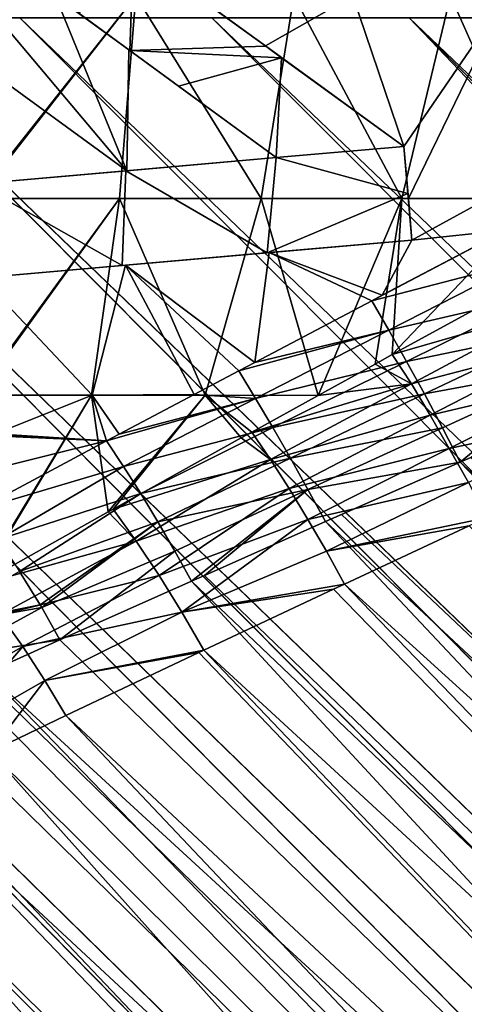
# Model space of a CAD drawing. Header units: millimetres. Extents: x -17.6 to 34.9, y -55.1 to 0.
# Tile 15 of 94: x 0.2 to 2.6, y -27.7 to -22.5. Entities that reach past the tile are written whole.
import ezdxf

# ---------------------------------------------------------------- set-up
doc = ezdxf.new("R2010")
doc.units = ezdxf.units.MM
doc.header["$LTSCALE"] = 38.447787
for name, color, linetype in [('11', 7, 'CONTINUOUS'), ('14', 7, 'CONTINUOUS'), ('15', 7, 'CONTINUOUS'), ('16', 7, 'CONTINUOUS'), ('177', 7, 'CONTINUOUS'), ('178', 7, 'CONTINUOUS'), ('18', 7, 'CONTINUOUS'), ('187', 7, 'CONTINUOUS'), ('188', 7, 'CONTINUOUS'), ('190', 7, 'CONTINUOUS'), ('192', 7, 'CONTINUOUS'), ('54', 7, 'CONTINUOUS'), ('55', 7, 'CONTINUOUS')]:
    doc.layers.add(name, color=color, linetype=linetype)

msp = doc.modelspace()

# ---------------------------------------------------------------- linework, layer by layer
at = {"layer": '11', "linetype": 'Continuous'}
for points in [[(1.9379, -25.1416, 11.5569), (11.4761, -34.1574, 11.6186), (2.5686, -24.8632, 11.6566), (1.9379, -25.1416, 11.5569)], [(2.5686, -24.8632, 11.6566), (12.0917, -33.5418, 11.7167), (2.6246, -24.8386, 11.6637), (2.5686, -24.8632, 11.6566)], [(11.4761, -34.1574, 11.6186), (12.0917, -33.5418, 11.7167), (2.5686, -24.8632, 11.6566), (11.4761, -34.1574, 11.6186)], [(1.8519, -25.1797, 11.5405), (11.4761, -34.1574, 11.6186), (1.9379, -25.1416, 11.5569), (1.8519, -25.1797, 11.5405)], [(1.2076, -25.4667, 11.3947), (10.8666, -34.7669, 11.4554), (1.8519, -25.1797, 11.5405), (1.2076, -25.4667, 11.3947)], [(10.8666, -34.7669, 11.4554), (11.4761, -34.1574, 11.6186), (1.8519, -25.1797, 11.5405), (10.8666, -34.7669, 11.4554)], [(2.6166, -25.2035, -11.6285), (11.4761, -34.1574, -11.6186), (1.9527, -25.5127, -11.5078), (2.6166, -25.2035, -11.6285)], [(0.4396, -25.809, 11.1678), (10.2654, -35.3681, 11.2277), (1.1394, -25.4971, 11.3769), (0.4396, -25.809, 11.1678)], [(1.1394, -25.4971, 11.3769), (10.8666, -34.7669, 11.4554), (1.2076, -25.4667, 11.3947), (1.1394, -25.4971, 11.3769)], [(10.2654, -35.3681, 11.2277), (10.8666, -34.7669, 11.4554), (1.1394, -25.4971, 11.3769), (10.2654, -35.3681, 11.2277)], [(1.9527, -25.5127, -11.5078), (10.8666, -34.7669, -11.4554), (1.8952, -25.5396, -11.4953), (1.9527, -25.5127, -11.5078)], [(11.4761, -34.1574, -11.6186), (10.8666, -34.7669, -11.4554), (1.9527, -25.5127, -11.5078), (11.4761, -34.1574, -11.6186)], [(1.8952, -25.5396, -11.4953), (10.8666, -34.7669, -11.4554), (1.2051, -25.8645, -11.3197), (1.8952, -25.5396, -11.4953)], [(0.0497, -25.9845, 11.029), (10.2654, -35.3681, 11.2277), (0.4396, -25.809, 11.1678), (0.0497, -25.9845, 11.029)], [(1.1785, -25.8771, -11.3119), (10.2654, -35.3681, -11.2277), (0.4713, -26.2122, -11.0784), (1.1785, -25.8771, -11.3119)], [(1.2051, -25.8645, -11.3197), (10.2654, -35.3681, -11.2277), (1.1785, -25.8771, -11.3119), (1.2051, -25.8645, -11.3197)], [(10.8666, -34.7669, -11.4554), (10.2654, -35.3681, -11.2277), (1.2051, -25.8645, -11.3197), (10.8666, -34.7669, -11.4554)], [(-0.3242, -26.1541, 10.8801), (9.6801, -35.9534, 10.938), (0.0497, -25.9845, 11.029), (-0.3242, -26.1541, 10.8801)], [(9.6801, -35.9534, 10.938), (10.2654, -35.3681, 11.2277), (0.0497, -25.9845, 11.029), (9.6801, -35.9534, 10.938)], [(-0.6818, -26.3178, 10.7224), (9.6801, -35.9534, 10.938), (-0.3242, -26.1541, 10.8801), (-0.6818, -26.3178, 10.7224)], [(0.4713, -26.2122, -11.0784), (9.6801, -35.9534, -10.938), (0.0679, -26.4057, -10.9201), (0.4713, -26.2122, -11.0784)], [(10.2654, -35.3681, -11.2277), (9.6801, -35.9534, -10.938), (0.4713, -26.2122, -11.0784), (10.2654, -35.3681, -11.2277)], [(-1.0231, -26.4755, 10.5572), (9.1096, -36.5239, 10.5859), (-0.6818, -26.3178, 10.7224), (-1.0231, -26.4755, 10.5572)], [(9.1096, -36.5239, 10.5859), (9.6801, -35.9534, 10.938), (-0.6818, -26.3178, 10.7224), (9.1096, -36.5239, 10.5859)], [(0.0679, -26.4057, -10.9201), (9.1096, -36.5239, -10.5859), (-0.3173, -26.5924, -10.7507), (0.0679, -26.4057, -10.9201)], [(9.6801, -35.9534, -10.938), (9.1096, -36.5239, -10.5859), (0.0679, -26.4057, -10.9201), (9.6801, -35.9534, -10.938)], [(-1.3475, -26.6271, 10.386), (9.1096, -36.5239, 10.5859), (-1.0231, -26.4755, 10.5572), (-1.3475, -26.6271, 10.386)], [(-0.3173, -26.5924, -10.7507), (9.1096, -36.5239, -10.5859), (-0.6844, -26.7724, -10.5716), (-0.3173, -26.5924, -10.7507)], [(-1.6561, -26.7729, 10.2095), (9.1096, -36.5239, 10.5859), (-1.3475, -26.6271, 10.386), (-1.6561, -26.7729, 10.2095)], [(-1.9502, -26.9139, 10.0279), (8.5612, -37.0723, 10.1762), (-1.6561, -26.7729, 10.2095), (-1.9502, -26.9139, 10.0279)], [(8.5612, -37.0723, 10.1762), (9.1096, -36.5239, 10.5859), (-1.6561, -26.7729, 10.2095), (8.5612, -37.0723, 10.1762)], [(-0.6844, -26.7724, -10.5716), (8.5612, -37.0723, -10.1762), (-1.0333, -26.9456, -10.3844), (-0.6844, -26.7724, -10.5716)], [(9.1096, -36.5239, -10.5859), (8.5612, -37.0723, -10.1762), (-0.6844, -26.7724, -10.5716), (9.1096, -36.5239, -10.5859)], [(-2.2308, -27.0505, 9.8417), (8.5612, -37.0723, 10.1762), (-1.9502, -26.9139, 10.0279), (-2.2308, -27.0505, 9.8417)], [(-1.0333, -26.9456, -10.3844), (8.5612, -37.0723, -10.1762), (-1.3637, -27.1121, -10.1906), (-1.0333, -26.9456, -10.3844)], [(-2.7496, -27.3102, 9.4599), (8.0344, -37.5991, 9.7079), (-2.2308, -27.0505, 9.8417), (-2.7496, -27.3102, 9.4599)], [(8.0344, -37.5991, 9.7079), (8.5612, -37.0723, 10.1762), (-2.2308, -27.0505, 9.8417), (8.0344, -37.5991, 9.7079)], [(-1.3637, -27.1121, -10.1906), (8.5612, -37.0723, -10.1762), (-1.6763, -27.2721, -9.9913), (-1.3637, -27.1121, -10.1906)], [(-1.6763, -27.2721, -9.9913), (8.0344, -37.5991, -9.7079), (-1.9721, -27.426, -9.7874), (-1.6763, -27.2721, -9.9913)], [(8.5612, -37.0723, -10.1762), (8.0344, -37.5991, -9.7079), (-1.6763, -27.2721, -9.9913), (8.5612, -37.0723, -10.1762)], [(-3.2154, -27.5533, 9.0693), (7.535, -38.0985, 9.1868), (-2.7496, -27.3102, 9.4599), (-3.2154, -27.5533, 9.0693)], [(7.535, -38.0985, 9.1868), (8.0344, -37.5991, 9.7079), (-2.7496, -27.3102, 9.4599), (7.535, -38.0985, 9.1868)], [(-1.9721, -27.426, -9.7874), (8.0344, -37.5991, -9.7079), (-2.1695, -27.5304, -9.6422), (-1.9721, -27.426, -9.7874)], [(-3.6298, -27.7811, 8.6752), (7.535, -38.0985, 9.1868), (-3.2154, -27.5533, 9.0693), (-3.6298, -27.7811, 8.6752)], [(-2.1695, -27.5304, -9.6422), (7.535, -38.0985, -9.1868), (-2.2516, -27.5743, -9.5796), (-2.1695, -27.5304, -9.6422)], [(8.0344, -37.5991, -9.7079), (7.535, -38.0985, -9.1868), (-2.1695, -27.5304, -9.6422), (8.0344, -37.5991, -9.7079)], [(-2.2516, -27.5743, -9.5796), (7.535, -38.0985, -9.1868), (-2.5143, -27.7169, -9.3694), (-2.2516, -27.5743, -9.5796)], [(-2.5143, -27.7169, -9.3694), (7.535, -38.0985, -9.1868), (-2.7614, -27.8541, -9.1574), (-2.5143, -27.7169, -9.3694)]]:
    msp.add_3dface(points, dxfattribs=at)
at = {"layer": '14', "linetype": 'Continuous'}
for points in [[(0.7954, -23.3127, 12.5148), (0.416, -22.3832, 13.027), (0, -22.3704, 13.04), (0.7954, -23.3127, 12.5148)], [(0.7954, -23.3127, 12.5148), (0, -22.3704, 13.04), (0, -22.7357, 12.8526), (0.7954, -23.3127, 12.5148)], [(0, -23.4483, -12.6633), (0, -22.3825, -13.234), (0.8434, -22.3825, -13.2069), (0, -23.4483, -12.6633)], [(0, -23.4606, -12.6563), (0, -23.4483, -12.6633), (0.8434, -22.3825, -13.2069), (0, -23.4606, -12.6563)], [(0.7563, -23.4606, -12.6335), (0, -23.4606, -12.6563), (0.8434, -22.3825, -13.2069), (0.7563, -23.4606, -12.6335)], [(0.7954, -23.3127, 12.5148), (0.8056, -22.6686, 12.8626), (0.416, -22.3832, 13.027), (0.7954, -23.3127, 12.5148)], [(1.5098, -23.4606, -12.5652), (0.7563, -23.4606, -12.6335), (0.8434, -22.3825, -13.2069), (1.5098, -23.4606, -12.5652)], [(1.6833, -22.3825, -13.1257), (1.5098, -23.4606, -12.5652), (0.8434, -22.3825, -13.2069), (1.6833, -22.3825, -13.1257)], [(1.168, -22.3833, 12.9815), (1.5327, -22.6486, 12.8073), (1.9975, -22.3825, 12.8812), (1.168, -22.3833, 12.9815)], [(2.2579, -23.4606, -12.4516), (1.5098, -23.4606, -12.5652), (1.6833, -22.3825, -13.1257), (2.2579, -23.4606, -12.4516)], [(1.5327, -22.6486, 12.8073), (2.2684, -23.1839, 12.4074), (1.9975, -22.3825, 12.8812), (1.5327, -22.6486, 12.8073)], [(2.5162, -22.3825, -12.9907), (2.2579, -23.4606, -12.4516), (1.6833, -22.3825, -13.1257), (2.5162, -22.3825, -12.9907)], [(2.2684, -23.1839, 12.4074), (2.8166, -22.3825, 12.7284), (1.9975, -22.3825, 12.8812), (2.2684, -23.1839, 12.4074)], [(2.9977, -23.4606, -12.2932), (2.2579, -23.4606, -12.4516), (2.5162, -22.3825, -12.9907), (2.9977, -23.4606, -12.2932)], [(2.2684, -23.1839, 12.4074), (2.2926, -23.4607, 12.2452), (2.8166, -22.3825, 12.7284), (2.2684, -23.1839, 12.4074)], [(2.8166, -22.3825, 12.7284), (2.2926, -23.4607, 12.2452), (2.7151, -23.4606, 12.1592), (2.8166, -22.3825, 12.7284)], [(3.3388, -22.3825, -12.8025), (2.9977, -23.4606, -12.2932), (2.5162, -22.3825, -12.9907), (3.3388, -22.3825, -12.8025)], [(0.7954, -23.3127, 12.5148), (1.5901, -23.2432, 12.4785), (0.8056, -22.6686, 12.8626), (0.7954, -23.3127, 12.5148)], [(0, -23.3823, 12.5007), (0.7954, -23.3127, 12.5148), (0, -22.7357, 12.8526), (0, -23.3823, 12.5007)], [(2.2684, -23.1839, 12.4074), (2.2903, -23.4339, 12.2611), (2.2926, -23.4607, 12.2452), (2.2684, -23.1839, 12.4074)], [(0, -24.4949, -12.0315), (0, -23.4606, -12.6563), (0.7563, -23.4606, -12.6335), (0, -24.4949, -12.0315)], [(0, -24.5075, -12.0235), (0, -24.4949, -12.0315), (0.7563, -23.4606, -12.6335), (0, -24.5075, -12.0235)], [(0.6067, -24.5075, -12.008), (0, -24.5075, -12.0235), (0.7563, -23.4606, -12.6335), (0.6067, -24.5075, -12.008)], [(1.2118, -24.5075, -11.9617), (0.6067, -24.5075, -12.008), (0.7563, -23.4606, -12.6335), (1.2118, -24.5075, -11.9617)], [(1.5098, -23.4606, -12.5652), (1.2118, -24.5075, -11.9617), (0.7563, -23.4606, -12.6335), (1.5098, -23.4606, -12.5652)], [(1.8121, -24.5089, -11.884), (1.2118, -24.5075, -11.9617), (1.5098, -23.4606, -12.5652), (1.8121, -24.5089, -11.884)], [(2.2579, -23.4606, -12.4516), (1.8121, -24.5089, -11.884), (1.5098, -23.4606, -12.5652), (2.2579, -23.4606, -12.4516)], [(2.116, -24.3415, -11.9412), (1.8121, -24.5089, -11.884), (2.2579, -23.4606, -12.4516), (2.116, -24.3415, -11.9412)], [(2.207, -24.2915, -11.9565), (2.116, -24.3415, -11.9412), (2.2579, -23.4606, -12.4516), (2.207, -24.2915, -11.9565)], [(2.8926, -23.9162, -12.0447), (2.207, -24.2915, -11.9565), (2.9977, -23.4606, -12.2932), (2.8926, -23.9162, -12.0447)], [(2.9977, -23.4606, -12.2932), (2.207, -24.2915, -11.9565), (2.2579, -23.4606, -12.4516), (2.9977, -23.4606, -12.2932)], [(2.2926, -23.4607, 12.2452), (2.312, -23.682, 12.1117), (2.7151, -23.4606, 12.1592), (2.2926, -23.4607, 12.2452)], [(2.7151, -23.4606, 12.1592), (2.312, -23.682, 12.1117), (2.8138, -23.629, 12.0376), (2.7151, -23.4606, 12.1592)], [(2.8138, -23.629, 12.0376), (2.312, -23.682, 12.1117), (2.1527, -23.9759, 11.9635), (2.8138, -23.629, 12.0376)], [(2.312, -23.682, 12.1117), (1.5515, -23.7485, 12.1921), (2.1527, -23.9759, 11.9635), (2.312, -23.682, 12.1117)], [(1.5515, -23.7485, 12.1921), (0.7874, -23.8153, 12.225), (1.4755, -24.3332, 11.8432), (1.5515, -23.7485, 12.1921)], [(2.0975, -24.005, 11.9553), (1.5515, -23.7485, 12.1921), (1.4755, -24.3332, 11.8432), (2.0975, -24.005, 11.9553)], [(2.1527, -23.9759, 11.9635), (1.5515, -23.7485, 12.1921), (2.0975, -24.005, 11.9553), (2.1527, -23.9759, 11.9635)], [(0.7874, -23.8153, 12.225), (0.0228, -23.8822, 12.2103), (0.6115, -24.5075, 11.8078), (0.7874, -23.8153, 12.225)], [(1.1527, -24.5036, 11.7701), (0.7874, -23.8153, 12.225), (0.6115, -24.5075, 11.8078), (1.1527, -24.5036, 11.7701)], [(1.4755, -24.3332, 11.8432), (0.7874, -23.8153, 12.225), (1.3906, -24.3781, 11.8249), (1.4755, -24.3332, 11.8432)], [(1.3906, -24.3781, 11.8249), (0.7874, -23.8153, 12.225), (1.1527, -24.5036, 11.7701), (1.3906, -24.3781, 11.8249)], [(0.0228, -23.8822, 12.2103), (0.0775, -24.5075, 11.8232), (0.6115, -24.5075, 11.8078), (0.0228, -23.8822, 12.2103)], [(0, -25.5074, -11.3463), (0, -24.5075, -12.0235), (0.6067, -24.5075, -12.008), (0, -25.5074, -11.3463)], [(0, -25.5191, -11.338), (0, -25.5074, -11.3463), (0.6067, -24.5075, -12.008), (0, -25.5191, -11.338)], [(0.6956, -25.1278, -11.5912), (0, -25.5191, -11.338), (0.6067, -24.5075, -12.008), (0.6956, -25.1278, -11.5912)], [(0.0775, -24.5075, 11.8232), (0.0955, -24.7124, 11.6903), (0.6115, -24.5075, 11.8078), (0.0775, -24.5075, 11.8232)], [(0.6115, -24.5075, 11.8078), (0.0955, -24.7124, 11.6903), (0.6867, -24.7505, 11.6457), (0.6115, -24.5075, 11.8078)], [(1.2118, -24.5075, -11.9617), (0.6956, -25.1278, -11.5912), (0.6067, -24.5075, -12.008), (1.2118, -24.5075, -11.9617)], [(1.1527, -24.5036, 11.7701), (0.6115, -24.5075, 11.8078), (0.7539, -24.7148, 11.665), (1.1527, -24.5036, 11.7701)], [(0.7539, -24.7148, 11.665), (0.6115, -24.5075, 11.8078), (0.6867, -24.7505, 11.6457), (0.7539, -24.7148, 11.665)], [(0.7217, -25.1131, -11.5997), (0.6956, -25.1278, -11.5912), (1.2118, -24.5075, -11.9617), (0.7217, -25.1131, -11.5997)], [(1.4035, -24.7347, -11.7921), (0.7217, -25.1131, -11.5997), (1.2118, -24.5075, -11.9617), (1.4035, -24.7347, -11.7921)], [(1.4603, -24.7033, -11.806), (1.4035, -24.7347, -11.7921), (1.2118, -24.5075, -11.9617), (1.4603, -24.7033, -11.806)], [(1.8121, -24.5089, -11.884), (1.4603, -24.7033, -11.806), (1.2118, -24.5075, -11.9617), (1.8121, -24.5089, -11.884)], [(0.0477, -24.7166, 11.6879), (0, -24.7208, 11.6852), (0.6867, -24.7505, 11.6457), (0.0477, -24.7166, 11.6879)], [(0, -24.7208, 11.6852), (0, -24.9202, 11.553), (0.6867, -24.7505, 11.6457), (0, -24.7208, 11.6852)], [(0.0955, -24.7124, 11.6903), (0.0477, -24.7166, 11.6879), (0.6867, -24.7505, 11.6457), (0.0955, -24.7124, 11.6903)], [(0, -24.9202, 11.553), (0, -25.1182, 11.4188), (0.6867, -24.7505, 11.6457), (0, -24.9202, 11.553)]]:
    msp.add_3dface(points, dxfattribs=at)
at = {"layer": '15', "linetype": 'Continuous'}
for points in [[(0.3343, -25.6233, 11.1986), (0.225, -25.445, 11.2512), (-0.3243, -25.7552, 11.0285), (0.3343, -25.6233, 11.1986)], [(0.3425, -25.6374, 11.1955), (0.3343, -25.6233, 11.1986), (-0.3243, -25.7552, 11.0285), (0.3425, -25.6374, 11.1955)], [(0.3425, -25.6374, 11.1955), (-0.3243, -25.7552, 11.0285), (-0.1353, -25.8972, 11.0102), (0.3425, -25.6374, 11.1955)], [(0.4396, -25.809, 11.1678), (0.3425, -25.6374, 11.1955), (-0.1353, -25.8972, 11.0102), (0.4396, -25.809, 11.1678)], [(0.1215, -25.676, -11.2407), (0.2416, -25.8454, -11.1643), (-0.3123, -26.1629, -10.9235), (0.1215, -25.676, -11.2407)], [(0.0497, -25.9845, 11.029), (0.4396, -25.809, 11.1678), (-0.1353, -25.8972, 11.0102), (0.0497, -25.9845, 11.029)], [(-0.3123, -26.1629, -10.9235), (0.2416, -25.8454, -11.1643), (-0.1779, -26.3333, -10.8789), (-0.3123, -26.1629, -10.9235)], [(0.2416, -25.8454, -11.1643), (0.3588, -26.0251, -11.11), (-0.1779, -26.3333, -10.8789), (0.2416, -25.8454, -11.1643)], [(0.3588, -26.0251, -11.11), (0.0679, -26.4057, -10.9201), (-0.1779, -26.3333, -10.8789), (0.3588, -26.0251, -11.11)], [(0.4713, -26.2122, -11.0784), (0.0679, -26.4057, -10.9201), (0.3588, -26.0251, -11.11), (0.4713, -26.2122, -11.0784)]]:
    msp.add_3dface(points, dxfattribs=at)
at = {"layer": '16', "linetype": 'Continuous'}
for points in [[(2.8138, -23.629, 12.0376), (2.1527, -23.9759, 11.9635), (2.0975, -24.005, 11.9553), (2.8138, -23.629, 12.0376)], [(2.8138, -23.629, 12.0376), (2.0975, -24.005, 11.9553), (2.9047, -23.7962, 11.931), (2.8138, -23.629, 12.0376)], [(2.9047, -23.7962, 11.931), (2.0975, -24.005, 11.9553), (2.1889, -24.1617, 11.8558), (2.9047, -23.7962, 11.931)], [(2.9994, -23.9735, 11.8457), (2.9047, -23.7962, 11.931), (2.1889, -24.1617, 11.8558), (2.9994, -23.9735, 11.8457)], [(2.283, -24.3276, 11.7754), (2.9994, -23.9735, 11.8457), (2.1889, -24.1617, 11.8558), (2.283, -24.3276, 11.7754)], [(3.0965, -24.1587, 11.7827), (2.9994, -23.9735, 11.8457), (2.283, -24.3276, 11.7754), (3.0965, -24.1587, 11.7827)], [(2.0975, -24.005, 11.9553), (1.4755, -24.3332, 11.8432), (2.1889, -24.1617, 11.8558), (2.0975, -24.005, 11.9553)], [(1.4755, -24.3332, 11.8432), (1.3906, -24.3781, 11.8249), (2.1889, -24.1617, 11.8558), (1.4755, -24.3332, 11.8432)], [(2.1889, -24.1617, 11.8558), (1.3906, -24.3781, 11.8249), (1.479, -24.5256, 11.7323), (2.1889, -24.1617, 11.8558)], [(2.283, -24.3276, 11.7754), (2.1889, -24.1617, 11.8558), (1.479, -24.5256, 11.7323), (2.283, -24.3276, 11.7754)], [(2.3783, -24.501, 11.7151), (3.0965, -24.1587, 11.7827), (2.283, -24.3276, 11.7754), (2.3783, -24.501, 11.7151)], [(3.1948, -24.3496, 11.7429), (3.0965, -24.1587, 11.7827), (2.3783, -24.501, 11.7151), (3.1948, -24.3496, 11.7429)], [(1.5721, -24.6801, 11.6572), (2.283, -24.3276, 11.7754), (1.479, -24.5256, 11.7323), (1.5721, -24.6801, 11.6572)], [(2.3783, -24.501, 11.7151), (2.283, -24.3276, 11.7754), (1.5721, -24.6801, 11.6572), (2.3783, -24.501, 11.7151)], [(2.4737, -24.6803, 11.6753), (3.1948, -24.3496, 11.7429), (2.3783, -24.501, 11.7151), (2.4737, -24.6803, 11.6753)], [(2.5686, -24.8632, 11.6566), (3.1948, -24.3496, 11.7429), (2.4737, -24.6803, 11.6753), (2.5686, -24.8632, 11.6566)], [(2.5686, -24.8632, 11.6566), (2.6246, -24.8386, 11.6637), (3.1948, -24.3496, 11.7429), (2.5686, -24.8632, 11.6566)], [(1.3906, -24.3781, 11.8249), (1.1527, -24.5036, 11.7701), (1.479, -24.5256, 11.7323), (1.3906, -24.3781, 11.8249)], [(1.1527, -24.5036, 11.7701), (0.7539, -24.7148, 11.665), (1.479, -24.5256, 11.7323), (1.1527, -24.5036, 11.7701)], [(1.6653, -24.842, 11.5997), (2.3783, -24.501, 11.7151), (1.5721, -24.6801, 11.6572), (1.6653, -24.842, 11.5997)], [(2.4737, -24.6803, 11.6753), (2.3783, -24.501, 11.7151), (1.6653, -24.842, 11.5997), (2.4737, -24.6803, 11.6753)], [(0.7539, -24.7148, 11.665), (0.6867, -24.7505, 11.6457), (1.479, -24.5256, 11.7323), (0.7539, -24.7148, 11.665)], [(1.479, -24.5256, 11.7323), (0.6867, -24.7505, 11.6457), (0.7775, -24.8869, 11.5606), (1.479, -24.5256, 11.7323)], [(1.5721, -24.6801, 11.6572), (1.479, -24.5256, 11.7323), (0.7775, -24.8869, 11.5606), (1.5721, -24.6801, 11.6572)], [(0.8692, -25.0303, 11.491), (1.5721, -24.6801, 11.6572), (0.7775, -24.8869, 11.5606), (0.8692, -25.0303, 11.491)], [(1.6653, -24.842, 11.5997), (1.5721, -24.6801, 11.6572), (0.8692, -25.0303, 11.491), (1.6653, -24.842, 11.5997)], [(1.7578, -25.0096, 11.5605), (2.4737, -24.6803, 11.6753), (1.6653, -24.842, 11.5997), (1.7578, -25.0096, 11.5605)], [(2.5686, -24.8632, 11.6566), (2.4737, -24.6803, 11.6753), (1.7578, -25.0096, 11.5605), (2.5686, -24.8632, 11.6566)], [(0.6867, -24.7505, 11.6457), (0, -25.1182, 11.4188), (0.7775, -24.8869, 11.5606), (0.6867, -24.7505, 11.6457)], [(0.7775, -24.8869, 11.5606), (0, -25.1182, 11.4188), (0.1132, -25.2759, 11.3248), (0.7775, -24.8869, 11.5606)], [(0.8692, -25.0303, 11.491), (0.7775, -24.8869, 11.5606), (0.1132, -25.2759, 11.3248), (0.8692, -25.0303, 11.491)], [(0.9602, -25.1807, 11.4368), (1.6653, -24.842, 11.5997), (0.8692, -25.0303, 11.491), (0.9602, -25.1807, 11.4368)], [(1.7578, -25.0096, 11.5605), (1.6653, -24.842, 11.5997), (0.9602, -25.1807, 11.4368), (1.7578, -25.0096, 11.5605)], [(1.8519, -25.1797, 11.5405), (2.5686, -24.8632, 11.6566), (1.7578, -25.0096, 11.5605), (1.8519, -25.1797, 11.5405)], [(1.8519, -25.1797, 11.5405), (1.9379, -25.1416, 11.5569), (2.5686, -24.8632, 11.6566), (1.8519, -25.1797, 11.5405)], [(0.225, -25.445, 11.2512), (0.8692, -25.0303, 11.491), (0.1132, -25.2759, 11.3248), (0.225, -25.445, 11.2512)], [(0.9602, -25.1807, 11.4368), (0.8692, -25.0303, 11.491), (0.225, -25.445, 11.2512), (0.9602, -25.1807, 11.4368)], [(1.0497, -25.3368, 11.3985), (1.7578, -25.0096, 11.5605), (0.9602, -25.1807, 11.4368), (1.0497, -25.3368, 11.3985)], [(1.1394, -25.4971, 11.3769), (1.7578, -25.0096, 11.5605), (1.0497, -25.3368, 11.3985), (1.1394, -25.4971, 11.3769)], [(1.1394, -25.4971, 11.3769), (1.2076, -25.4667, 11.3947), (1.7578, -25.0096, 11.5605), (1.1394, -25.4971, 11.3769)], [(1.2076, -25.4667, 11.3947), (1.8519, -25.1797, 11.5405), (1.7578, -25.0096, 11.5605), (1.2076, -25.4667, 11.3947)], [(0.3343, -25.6233, 11.1986), (0.9602, -25.1807, 11.4368), (0.225, -25.445, 11.2512), (0.3343, -25.6233, 11.1986)], [(0.3425, -25.6374, 11.1955), (0.9602, -25.1807, 11.4368), (0.3343, -25.6233, 11.1986), (0.3425, -25.6374, 11.1955)], [(1.0497, -25.3368, 11.3985), (0.9602, -25.1807, 11.4368), (0.3425, -25.6374, 11.1955), (1.0497, -25.3368, 11.3985)], [(0.4396, -25.809, 11.1678), (1.0497, -25.3368, 11.3985), (0.3425, -25.6374, 11.1955), (0.4396, -25.809, 11.1678)], [(0.4396, -25.809, 11.1678), (1.1394, -25.4971, 11.3769), (1.0497, -25.3368, 11.3985), (0.4396, -25.809, 11.1678)]]:
    msp.add_3dface(points, dxfattribs=at)
at = {"layer": '177', "linetype": 'Continuous'}
for points in [[(2.2684, -23.1839, 11.8246), (2.2903, -23.434, 11.6737), (2.312, -23.682, 12.1117), (2.2684, -23.1839, 11.8246)], [(2.2684, -23.1839, 12.4074), (2.2684, -23.1839, 11.8246), (2.2903, -23.4339, 12.2611), (2.2684, -23.1839, 12.4074)], [(2.2684, -23.1839, 11.8246), (2.312, -23.682, 12.1117), (2.2926, -23.4607, 12.2452), (2.2684, -23.1839, 11.8246)], [(2.2903, -23.4339, 12.2611), (2.2684, -23.1839, 11.8246), (2.2926, -23.4607, 12.2452), (2.2903, -23.4339, 12.2611)], [(2.2903, -23.434, 11.6737), (2.312, -23.682, 11.5196), (2.312, -23.682, 12.1117), (2.2903, -23.434, 11.6737)]]:
    msp.add_3dface(points, dxfattribs=at)
at = {"layer": '178', "linetype": 'Continuous'}
for points in [[(2.312, -23.682, 11.5196), (1.5423, -23.7493, 11.6056), (2.312, -23.682, 12.1117), (2.312, -23.682, 11.5196)], [(2.312, -23.682, 12.1117), (1.5423, -23.7493, 11.6056), (1.5515, -23.7485, 12.1921), (2.312, -23.682, 12.1117)], [(1.5515, -23.7485, 12.1921), (0.7877, -23.8153, 11.6402), (0.7874, -23.8153, 12.225), (1.5515, -23.7485, 12.1921)], [(1.5423, -23.7493, 11.6056), (0.7877, -23.8153, 11.6402), (1.5515, -23.7485, 12.1921), (1.5423, -23.7493, 11.6056)], [(0.7698, -23.8169, 11.6405), (0.0228, -23.8822, 11.6256), (0.7874, -23.8153, 12.225), (0.7698, -23.8169, 11.6405)], [(0.0228, -23.8822, 11.6256), (0.0228, -23.8822, 12.2103), (0.7874, -23.8153, 12.225), (0.0228, -23.8822, 11.6256)], [(0.7877, -23.8153, 11.6402), (0.7698, -23.8169, 11.6405), (0.7874, -23.8153, 12.225), (0.7877, -23.8153, 11.6402)]]:
    msp.add_3dface(points, dxfattribs=at)
at = {"layer": '18', "linetype": 'Continuous'}
for points in [[(2.207, -24.2915, -11.9565), (2.8926, -23.9162, -12.0447), (3.0657, -24.0429, -11.9392), (2.207, -24.2915, -11.9565)], [(2.3085, -24.4469, -11.8523), (2.207, -24.2915, -11.9565), (3.0657, -24.0429, -11.9392), (2.3085, -24.4469, -11.8523)], [(3.1662, -24.2227, -11.849), (2.3085, -24.4469, -11.8523), (3.0657, -24.0429, -11.9392), (3.1662, -24.2227, -11.849)], [(2.4087, -24.6144, -11.7677), (2.3085, -24.4469, -11.8523), (3.1662, -24.2227, -11.849), (2.4087, -24.6144, -11.7677)], [(3.2694, -24.4109, -11.7825), (2.4087, -24.6144, -11.7677), (3.1662, -24.2227, -11.849), (3.2694, -24.4109, -11.7825)], [(2.116, -24.3415, -11.9412), (2.207, -24.2915, -11.9565), (2.3085, -24.4469, -11.8523), (2.116, -24.3415, -11.9412)], [(1.8121, -24.5089, -11.884), (2.116, -24.3415, -11.9412), (2.3085, -24.4469, -11.8523), (1.8121, -24.5089, -11.884)], [(2.5102, -24.7903, -11.7041), (2.4087, -24.6144, -11.7677), (3.2694, -24.4109, -11.7825), (2.5102, -24.7903, -11.7041)], [(3.374, -24.6054, -11.7403), (2.5102, -24.7903, -11.7041), (3.2694, -24.4109, -11.7825), (3.374, -24.6054, -11.7403)], [(1.4603, -24.7033, -11.806), (1.8121, -24.5089, -11.884), (2.3085, -24.4469, -11.8523), (1.4603, -24.7033, -11.806)], [(1.5588, -24.8491, -11.7097), (1.4603, -24.7033, -11.806), (2.3085, -24.4469, -11.8523), (1.5588, -24.8491, -11.7097)], [(2.4087, -24.6144, -11.7677), (1.5588, -24.8491, -11.7097), (2.3085, -24.4469, -11.8523), (2.4087, -24.6144, -11.7677)], [(1.6583, -25.0046, -11.6309), (1.5588, -24.8491, -11.7097), (2.4087, -24.6144, -11.7677), (1.6583, -25.0046, -11.6309)], [(2.5102, -24.7903, -11.7041), (1.6583, -25.0046, -11.6309), (2.4087, -24.6144, -11.7677), (2.5102, -24.7903, -11.7041)], [(2.6118, -24.9724, -11.6622), (2.5102, -24.7903, -11.7041), (3.374, -24.6054, -11.7403), (2.6118, -24.9724, -11.6622)], [(1.4035, -24.7347, -11.7921), (1.4603, -24.7033, -11.806), (1.5588, -24.8491, -11.7097), (1.4035, -24.7347, -11.7921)], [(0.7217, -25.1131, -11.5997), (1.4035, -24.7347, -11.7921), (1.5588, -24.8491, -11.7097), (0.7217, -25.1131, -11.5997)], [(1.7579, -25.1682, -11.5707), (1.6583, -25.0046, -11.6309), (2.5102, -24.7903, -11.7041), (1.7579, -25.1682, -11.5707)], [(2.6118, -24.9724, -11.6622), (1.7579, -25.1682, -11.5707), (2.5102, -24.7903, -11.7041), (2.6118, -24.9724, -11.6622)], [(0.8447, -25.2836, -11.4919), (0.7217, -25.1131, -11.5997), (1.5588, -24.8491, -11.7097), (0.8447, -25.2836, -11.4919)], [(1.6583, -25.0046, -11.6309), (0.8447, -25.2836, -11.4919), (1.5588, -24.8491, -11.7097), (1.6583, -25.0046, -11.6309)], [(1.8565, -25.3381, -11.5295), (1.7579, -25.1682, -11.5707), (2.6118, -24.9724, -11.6622), (1.8565, -25.3381, -11.5295)], [(2.7086, -25.1607, -11.6419), (1.8565, -25.3381, -11.5295), (2.6118, -24.9724, -11.6622), (2.7086, -25.1607, -11.6419)], [(0.9672, -25.4672, -11.4086), (0.8447, -25.2836, -11.4919), (1.6583, -25.0046, -11.6309), (0.9672, -25.4672, -11.4086)], [(1.7579, -25.1682, -11.5707), (0.9672, -25.4672, -11.4086), (1.6583, -25.0046, -11.6309), (1.7579, -25.1682, -11.5707)], [(0, -25.5191, -11.338), (0.6956, -25.1278, -11.5912), (0.8447, -25.2836, -11.4919), (0, -25.5191, -11.338)], [(0.6956, -25.1278, -11.5912), (0.7217, -25.1131, -11.5997), (0.8447, -25.2836, -11.4919), (0.6956, -25.1278, -11.5912)], [(1.0878, -25.6616, -11.351), (0.9672, -25.4672, -11.4086), (1.7579, -25.1682, -11.5707), (1.0878, -25.6616, -11.351)], [(1.8565, -25.3381, -11.5295), (1.0878, -25.6616, -11.351), (1.7579, -25.1682, -11.5707), (1.8565, -25.3381, -11.5295)], [(2.7086, -25.1607, -11.6419), (2.6166, -25.2035, -11.6285), (1.8565, -25.3381, -11.5295), (2.7086, -25.1607, -11.6419)], [(2.6166, -25.2035, -11.6285), (1.9527, -25.5127, -11.5078), (1.8565, -25.3381, -11.5295), (2.6166, -25.2035, -11.6285)], [(0.1215, -25.676, -11.2407), (0, -25.5191, -11.338), (0.8447, -25.2836, -11.4919), (0.1215, -25.676, -11.2407)], [(0.9672, -25.4672, -11.4086), (0.1215, -25.676, -11.2407), (0.8447, -25.2836, -11.4919), (0.9672, -25.4672, -11.4086)], [(1.9527, -25.5127, -11.5078), (1.0878, -25.6616, -11.351), (1.8565, -25.3381, -11.5295), (1.9527, -25.5127, -11.5078)], [(0.2416, -25.8454, -11.1643), (0.1215, -25.676, -11.2407), (0.9672, -25.4672, -11.4086), (0.2416, -25.8454, -11.1643)], [(1.0878, -25.6616, -11.351), (0.2416, -25.8454, -11.1643), (0.9672, -25.4672, -11.4086), (1.0878, -25.6616, -11.351)], [(1.9527, -25.5127, -11.5078), (1.8952, -25.5396, -11.4953), (1.0878, -25.6616, -11.351), (1.9527, -25.5127, -11.5078)], [(1.8952, -25.5396, -11.4953), (1.2051, -25.8645, -11.3197), (1.0878, -25.6616, -11.351), (1.8952, -25.5396, -11.4953)], [(0.3588, -26.0251, -11.11), (0.2416, -25.8454, -11.1643), (1.0878, -25.6616, -11.351), (0.3588, -26.0251, -11.11)], [(1.2051, -25.8645, -11.3197), (0.3588, -26.0251, -11.11), (1.0878, -25.6616, -11.351), (1.2051, -25.8645, -11.3197)], [(1.2051, -25.8645, -11.3197), (1.1785, -25.8771, -11.3119), (0.3588, -26.0251, -11.11), (1.2051, -25.8645, -11.3197)], [(1.1785, -25.8771, -11.3119), (0.4713, -26.2122, -11.0784), (0.3588, -26.0251, -11.11), (1.1785, -25.8771, -11.3119)]]:
    msp.add_3dface(points, dxfattribs=at)
at = {"layer": '187', "linetype": 'Continuous'}
for points in [[(0.83, -22.1375, 12.5703), (1.5343, -22.6499, 12.2374), (1.168, -22.3833, 12.9815), (0.83, -22.1375, 12.5703)], [(1.168, -22.3833, 12.9815), (1.5343, -22.6499, 12.2374), (1.5327, -22.6486, 12.8073), (1.168, -22.3833, 12.9815)], [(1.6186, -22.7112, 12.1935), (2.2684, -23.1839, 11.8246), (1.5327, -22.6486, 12.8073), (1.6186, -22.7112, 12.1935)], [(1.5327, -22.6486, 12.8073), (2.2684, -23.1839, 11.8246), (2.2684, -23.1839, 12.4074), (1.5327, -22.6486, 12.8073)], [(1.5343, -22.6499, 12.2374), (1.6186, -22.7112, 12.1935), (1.5327, -22.6486, 12.8073), (1.5343, -22.6499, 12.2374)]]:
    msp.add_3dface(points, dxfattribs=at)
at = {"layer": '188', "linetype": 'Continuous'}
for points in [[(0.8056, -22.6686, 12.8626), (0.54, -22.474, 12.4136), (0.416, -22.3832, 13.027), (0.8056, -22.6686, 12.8626)], [(0.8113, -22.6728, 12.2936), (0.54, -22.474, 12.4136), (0.8056, -22.6686, 12.8626), (0.8113, -22.6728, 12.2936)], [(1.5901, -23.2432, 12.4785), (0.8113, -22.6728, 12.2936), (0.8056, -22.6686, 12.8626), (1.5901, -23.2432, 12.4785)], [(1.0705, -22.8626, 12.1709), (0.8113, -22.6728, 12.2936), (1.5901, -23.2432, 12.4785), (1.0705, -22.8626, 12.1709)], [(1.5901, -23.2432, 11.8998), (1.0705, -22.8626, 12.1709), (1.5901, -23.2432, 12.4785), (1.5901, -23.2432, 11.8998)]]:
    msp.add_3dface(points, dxfattribs=at)
at = {"layer": '190', "linetype": 'Continuous'}
for points in [[(0.7893, -23.3133, 11.9386), (1.5901, -23.2432, 11.8998), (0.7954, -23.3127, 12.5148), (0.7893, -23.3133, 11.9386)], [(0.7954, -23.3127, 12.5148), (1.5901, -23.2432, 11.8998), (1.5901, -23.2432, 12.4785), (0.7954, -23.3127, 12.5148)], [(0, -23.3823, 12.5007), (0.7893, -23.3133, 11.9386), (0.7954, -23.3127, 12.5148), (0, -23.3823, 12.5007)], [(0, -23.3823, 11.9245), (0.7893, -23.3133, 11.9386), (0, -23.3823, 12.5007), (0, -23.3823, 11.9245)]]:
    msp.add_3dface(points, dxfattribs=at)
at = {"layer": '192', "linetype": 'Continuous'}
for points in [[(0.8113, -22.6728, 12.2936), (0.83, -22.1375, 12.5703), (0.54, -22.474, 12.4136), (0.8113, -22.6728, 12.2936)], [(0.83, -22.1375, 12.5703), (0.8113, -22.6728, 12.2936), (1.5343, -22.6499, 12.2374), (0.83, -22.1375, 12.5703)], [(0.8113, -22.6728, 12.2936), (1.6186, -22.7112, 12.1935), (1.5343, -22.6499, 12.2374), (0.8113, -22.6728, 12.2936)], [(1.0705, -22.8626, 12.1709), (1.6186, -22.7112, 12.1935), (0.8113, -22.6728, 12.2936), (1.0705, -22.8626, 12.1709)], [(1.5901, -23.2432, 11.8998), (1.6186, -22.7112, 12.1935), (1.0705, -22.8626, 12.1709), (1.5901, -23.2432, 11.8998)], [(1.5901, -23.2432, 11.8998), (2.2684, -23.1839, 11.8246), (1.6186, -22.7112, 12.1935), (1.5901, -23.2432, 11.8998)], [(2.2903, -23.434, 11.6737), (2.2684, -23.1839, 11.8246), (1.5901, -23.2432, 11.8998), (2.2903, -23.434, 11.6737)], [(1.5423, -23.7493, 11.6056), (1.5901, -23.2432, 11.8998), (0.7893, -23.3133, 11.9386), (1.5423, -23.7493, 11.6056)], [(1.5423, -23.7493, 11.6056), (2.2903, -23.434, 11.6737), (1.5901, -23.2432, 11.8998), (1.5423, -23.7493, 11.6056)], [(0.7698, -23.8169, 11.6405), (0.7893, -23.3133, 11.9386), (0, -23.3823, 11.9245), (0.7698, -23.8169, 11.6405)], [(0.7698, -23.8169, 11.6405), (1.5423, -23.7493, 11.6056), (0.7893, -23.3133, 11.9386), (0.7698, -23.8169, 11.6405)], [(0.0228, -23.8822, 11.6256), (0.7698, -23.8169, 11.6405), (0, -23.3823, 11.9245), (0.0228, -23.8822, 11.6256)], [(2.312, -23.682, 11.5196), (2.2903, -23.434, 11.6737), (1.5423, -23.7493, 11.6056), (2.312, -23.682, 11.5196)], [(0.7877, -23.8153, 11.6402), (1.5423, -23.7493, 11.6056), (0.7698, -23.8169, 11.6405), (0.7877, -23.8153, 11.6402)]]:
    msp.add_3dface(points, dxfattribs=at)
at = {"layer": '54', "linetype": 'Continuous'}
for points in [[(19.4383, -52.3581, 0.3828), (-10.4074, -22.5241), (-10.4014, -22.518, 0.3909), (19.4383, -52.3581, 0.3828)], [(19.4383, -52.3581, -0.3828), (-10.4014, -22.518, -0.3909), (-10.4074, -22.5241), (19.4383, -52.3581, -0.3828)], [(19.4383, -52.3581, 0.3828), (19.4383, -52.3581, -0.3828), (-10.4074, -22.5241), (19.4383, -52.3581, 0.3828)], [(-10.3834, -22.5, 0.7818), (19.4383, -52.3581, 0.3828), (-10.4014, -22.518, 0.3909), (-10.3834, -22.5, 0.7818)], [(19.484, -52.3124, -1.1423), (-10.3834, -22.5, -0.7818), (-10.4014, -22.518, -0.3909), (19.484, -52.3124, -1.1423)], [(19.4383, -52.3581, -0.3828), (19.484, -52.3124, -1.1423), (-10.4014, -22.518, -0.3909), (19.4383, -52.3581, -0.3828)], [(19.484, -52.3124, 1.1423), (19.4383, -52.3581, 0.3828), (-10.3834, -22.5, 0.7818), (19.484, -52.3124, 1.1423)], [(19.484, -52.3124, 1.1423), (-10.3834, -22.5, 0.7818), (-10.3068, -22.5, 1.2632), (19.484, -52.3124, 1.1423)], [(19.484, -52.3124, -1.1423), (-10.3068, -22.5, -1.2634), (-10.3834, -22.5, -0.7818), (19.484, -52.3124, -1.1423)], [(19.484, -52.3124, 1.1423), (-10.3068, -22.5, 1.2632), (-10.1906, -22.5, 1.7451), (19.484, -52.3124, 1.1423)], [(19.484, -52.3124, -1.1423), (19.5755, -52.2209, -1.8967), (-10.3068, -22.5, -1.2634), (19.484, -52.3124, -1.1423)], [(19.5755, -52.2209, -1.8967), (-10.1905, -22.5, -1.7454), (-10.3068, -22.5, -1.2634), (19.5755, -52.2209, -1.8967)], [(19.5755, -52.2209, 1.8967), (19.484, -52.3124, 1.1423), (-10.1906, -22.5, 1.7451), (19.5755, -52.2209, 1.8967)], [(19.5755, -52.2209, 1.8967), (-10.1906, -22.5, 1.7451), (-10.0352, -22.5, 2.2277), (19.5755, -52.2209, 1.8967)], [(19.5755, -52.2209, -1.8967), (-10.0351, -22.5, -2.2279), (-10.1905, -22.5, -1.7454), (19.5755, -52.2209, -1.8967)], [(19.7113, -52.0851, 2.6347), (19.5755, -52.2209, 1.8967), (-10.0352, -22.5, 2.2277), (19.7113, -52.0851, 2.6347)], [(19.7113, -52.0851, 2.6347), (-10.0352, -22.5, 2.2277), (-9.841, -22.5, 2.7109), (19.7113, -52.0851, 2.6347)], [(19.5755, -52.2209, -1.8967), (19.7113, -52.0851, -2.6347), (-10.0351, -22.5, -2.2279), (19.5755, -52.2209, -1.8967)], [(19.7113, -52.0851, -2.6347), (-9.8409, -22.5, -2.7112), (-10.0351, -22.5, -2.2279), (19.7113, -52.0851, -2.6347)], [(19.7113, -52.0851, 2.6347), (-9.841, -22.5, 2.7109), (-9.603, -22.5, 3.1936), (19.7113, -52.0851, 2.6347)], [(19.7113, -52.0851, -2.6347), (19.8916, -51.9048, -3.3559), (-9.8409, -22.5, -2.7112), (19.7113, -52.0851, -2.6347)], [(19.8916, -51.9048, -3.3559), (-9.6028, -22.5, -3.1938), (-9.8409, -22.5, -2.7112), (19.8916, -51.9048, -3.3559)], [(19.8916, -51.9048, 3.3559), (19.7113, -52.0851, 2.6347), (-9.603, -22.5, 3.1936), (19.8916, -51.9048, 3.3559)], [(19.8916, -51.9048, 3.3559), (-9.603, -22.5, 3.1936), (-9.3213, -22.5, 3.6764), (19.8916, -51.9048, 3.3559)], [(19.8916, -51.9048, -3.3559), (-9.3212, -22.5, -3.6766), (-9.6028, -22.5, -3.1938), (19.8916, -51.9048, -3.3559)], [(20.1138, -51.6826, 4.0516), (19.8916, -51.9048, 3.3559), (-9.3213, -22.5, 3.6764), (20.1138, -51.6826, 4.0516)], [(20.1138, -51.6826, 4.0516), (-9.3213, -22.5, 3.6764), (-8.9932, -22.5, 4.1572), (20.1138, -51.6826, 4.0516)], [(19.8916, -51.9048, -3.3559), (20.1138, -51.6826, -4.0516), (-9.3212, -22.5, -3.6766), (19.8916, -51.9048, -3.3559)], [(20.1138, -51.6826, -4.0516), (-8.993, -22.5, -4.1574), (-9.3212, -22.5, -3.6766), (20.1138, -51.6826, -4.0516)], [(20.1138, -51.6826, 4.0516), (-8.9932, -22.5, 4.1572), (-8.6139, -22.5, 4.634), (20.1138, -51.6826, 4.0516)], [(20.1138, -51.6826, -4.0516), (20.3775, -51.419, -4.7186), (-8.993, -22.5, -4.1574), (20.1138, -51.6826, -4.0516)], [(20.3775, -51.419, -4.7186), (-8.6137, -22.5, -4.6341), (-8.993, -22.5, -4.1574), (20.3775, -51.419, -4.7186)], [(20.3775, -51.419, 4.7186), (20.1138, -51.6826, 4.0516), (-8.6139, -22.5, 4.634), (20.3775, -51.419, 4.7186)], [(20.3775, -51.419, 4.7186), (-8.6139, -22.5, 4.634), (-8.1847, -22.5, 5.1074), (20.3775, -51.419, 4.7186)], [(20.3775, -51.419, -4.7186), (-8.1846, -22.5, -5.1075), (-8.6137, -22.5, -4.6341), (20.3775, -51.419, -4.7186)], [(20.68, -51.1164, 5.352), (20.3775, -51.419, 4.7186), (-8.1847, -22.5, 5.1074), (20.68, -51.1164, 5.352)], [(20.68, -51.1164, 5.352), (-8.1847, -22.5, 5.1074), (-7.6995, -22.5, 5.5706), (20.68, -51.1164, 5.352)], [(20.3775, -51.419, -4.7186), (20.68, -51.1164, -5.352), (-8.1846, -22.5, -5.1075), (20.3775, -51.419, -4.7186)], [(20.68, -51.1164, -5.352), (-7.6993, -22.5, -5.5707), (-8.1846, -22.5, -5.1075), (20.68, -51.1164, -5.352)], [(21.0191, -50.7773, 5.9456), (20.68, -51.1164, 5.352), (-7.6995, -22.5, 5.5706), (21.0191, -50.7773, 5.9456)], [(21.0191, -50.7773, 5.9456), (-7.6995, -22.5, 5.5706), (-7.1582, -22.5, 6.0254), (21.0191, -50.7773, 5.9456)], [(20.68, -51.1164, -5.352), (21.0191, -50.7773, -5.9456), (-7.6993, -22.5, -5.5707), (20.68, -51.1164, -5.352)], [(21.0191, -50.7773, -5.9456), (-7.158, -22.5, -6.0256), (-7.6993, -22.5, -5.5707), (21.0191, -50.7773, -5.9456)], [(21.0191, -50.7773, 5.9456), (-7.1582, -22.5, 6.0254), (-6.5592, -22.5, 6.4652), (21.0191, -50.7773, 5.9456)], [(21.0191, -50.7773, -5.9456), (21.3934, -50.403, -6.4981), (-7.158, -22.5, -6.0256), (21.0191, -50.7773, -5.9456)], [(21.3934, -50.403, -6.4981), (-6.559, -22.5, -6.4654), (-7.158, -22.5, -6.0256), (21.3934, -50.403, -6.4981)], [(21.3934, -50.403, 6.4981), (21.0191, -50.7773, 5.9456), (-6.5592, -22.5, 6.4652), (21.3934, -50.403, 6.4981)], [(21.3934, -50.403, 6.4981), (-6.5592, -22.5, 6.4652), (-5.8996, -22.5, 6.8846), (21.3934, -50.403, 6.4981)], [(21.3934, -50.403, -6.4981), (-5.8992, -22.5, -6.8848), (-6.559, -22.5, -6.4654), (21.3934, -50.403, -6.4981)], [(21.7981, -49.9983, 7.0017), (21.3934, -50.403, 6.4981), (-5.8996, -22.5, 6.8846), (21.7981, -49.9983, 7.0017)], [(21.7981, -49.9983, 7.0017), (-5.8996, -22.5, 6.8846), (-5.1806, -22.5, 7.2842), (21.7981, -49.9983, 7.0017)], [(21.3934, -50.403, -6.4981), (21.7981, -49.9983, -7.0017), (-5.8992, -22.5, -6.8848), (21.3934, -50.403, -6.4981)], [(21.7981, -49.9983, -7.0017), (-5.1802, -22.5, -7.2844), (-5.8992, -22.5, -6.8848), (21.7981, -49.9983, -7.0017)], [(22.2334, -49.5631, 7.457), (21.7981, -49.9983, 7.0017), (-5.1806, -22.5, 7.2842), (22.2334, -49.5631, 7.457)], [(22.2334, -49.5631, 7.457), (-5.1806, -22.5, 7.2842), (-4.4046, -22.5, 7.6507), (22.2334, -49.5631, 7.457)], [(21.7981, -49.9983, -7.0017), (22.2334, -49.5631, -7.457), (-5.1802, -22.5, -7.2844), (21.7981, -49.9983, -7.0017)], [(22.2334, -49.5631, -7.457), (-4.4041, -22.5, -7.6509), (-5.1802, -22.5, -7.2844), (22.2334, -49.5631, -7.457)], [(22.6923, -49.1042, 7.8566), (22.2334, -49.5631, 7.457), (-4.4046, -22.5, 7.6507), (22.6923, -49.1042, 7.8566)], [(22.6923, -49.1042, 7.8566), (-4.4046, -22.5, 7.6507), (-3.5688, -22.5, 7.987), (22.6923, -49.1042, 7.8566)], [(22.2334, -49.5631, -7.457), (22.6923, -49.1042, -7.8566), (-4.4041, -22.5, -7.6509), (22.2334, -49.5631, -7.457)], [(22.6923, -49.1042, -7.8566), (-3.5683, -22.5, -7.9872), (-4.4041, -22.5, -7.6509), (22.6923, -49.1042, -7.8566)], [(23.1757, -48.6208, 8.2012), (22.6923, -49.1042, 7.8566), (-3.5688, -22.5, 7.987), (23.1757, -48.6208, 8.2012)], [(23.1757, -48.6208, 8.2012), (-3.5688, -22.5, 7.987), (-2.6833, -22.5, 8.2829), (23.1757, -48.6208, 8.2012)], [(22.6923, -49.1042, -7.8566), (23.1757, -48.6208, -8.2012), (-3.5683, -22.5, -7.9872), (22.6923, -49.1042, -7.8566)], [(23.1757, -48.6208, -8.2012), (-2.6827, -22.5, -8.283), (-3.5683, -22.5, -7.9872), (23.1757, -48.6208, -8.2012)], [(23.6758, -48.1207, 8.4855), (23.1757, -48.6208, 8.2012), (-2.6833, -22.5, 8.2829), (23.6758, -48.1207, 8.4855)], [(23.6758, -48.1207, 8.4855), (-2.6833, -22.5, 8.2829), (-1.7503, -22.5, 8.5318), (23.6758, -48.1207, 8.4855)], [(23.1757, -48.6208, -8.2012), (23.6758, -48.1207, -8.4855), (-2.6827, -22.5, -8.283), (23.1757, -48.6208, -8.2012)], [(23.6758, -48.1207, -8.4855), (-1.7498, -22.5, -8.5319), (-2.6827, -22.5, -8.283), (23.6758, -48.1207, -8.4855)], [(24.1933, -47.6032, 8.7095), (23.6758, -48.1207, 8.4855), (-1.7503, -22.5, 8.5318), (24.1933, -47.6032, 8.7095)], [(24.1933, -47.6032, 8.7095), (-1.7503, -22.5, 8.5318), (-0.7734, -22.5, 8.7343), (24.1933, -47.6032, 8.7095)], [(23.6758, -48.1207, -8.4855), (24.1933, -47.6032, -8.7095), (-1.7498, -22.5, -8.5319), (23.6758, -48.1207, -8.4855)], [(24.1933, -47.6032, -8.7095), (-0.773, -22.5, -8.7344), (-1.7498, -22.5, -8.5319), (24.1933, -47.6032, -8.7095)], [(24.7204, -47.076, 8.8704), (24.1933, -47.6032, 8.7095), (-0.7734, -22.5, 8.7343), (24.7204, -47.076, 8.8704)], [(24.7204, -47.076, 8.8704), (-0.7734, -22.5, 8.7343), (0.2255, -22.5, 8.8793), (24.7204, -47.076, 8.8704)], [(24.1933, -47.6032, -8.7095), (24.7204, -47.076, -8.8704), (-0.773, -22.5, -8.7344), (24.1933, -47.6032, -8.7095)], [(24.7204, -47.076, -8.8704), (0.2258, -22.5, -8.8793), (-0.773, -22.5, -8.7344), (24.7204, -47.076, -8.8704)], [(25.2542, -46.5422, 8.967), (24.7204, -47.076, 8.8704), (0.2255, -22.5, 8.8793), (25.2542, -46.5422, 8.967)], [(25.2542, -46.5422, 8.967), (0.2255, -22.5, 8.8793), (1.248, -22.5, 8.9674), (25.2542, -46.5422, 8.967)], [(24.7204, -47.076, -8.8704), (25.2542, -46.5422, -8.967), (0.2258, -22.5, -8.8793), (24.7204, -47.076, -8.8704)], [(25.2542, -46.5422, -8.967), (1.2481, -22.5, -8.9674), (0.2258, -22.5, -8.8793), (25.2542, -46.5422, -8.967)], [(2.2964, -22.5, 9), (25.2542, -46.5422, 8.967), (1.248, -22.5, 8.9674), (2.2964, -22.5, 9)], [(25.2542, -46.5422, -8.967), (25.7964, -46, -9), (1.2481, -22.5, -8.9674), (25.2542, -46.5422, -8.967)], [(25.7964, -46, -9), (2.2964, -22.5, -9), (1.2481, -22.5, -8.9674), (25.7964, -46, -9)], [(25.7964, -46, 9), (25.2542, -46.5422, 8.967), (2.2964, -22.5, 9), (25.7964, -46, 9)]]:
    msp.add_3dface(points, dxfattribs=at)
at = {"layer": '55', "linetype": 'Continuous'}
for points in [[(25.7964, -46, 9), (2.2964, -22.5, 9), (3.3865, -22.5, 8.9659), (25.7964, -46, 9)], [(25.7964, -46, -9), (26.3387, -45.4578, -8.967), (2.2964, -22.5, -9), (25.7964, -46, -9)], [(26.3387, -45.4578, -8.967), (3.3865, -22.5, -8.9659), (2.2964, -22.5, -9), (26.3387, -45.4578, -8.967)]]:
    msp.add_3dface(points, dxfattribs=at)

doc.saveas('drawing.dxf')
